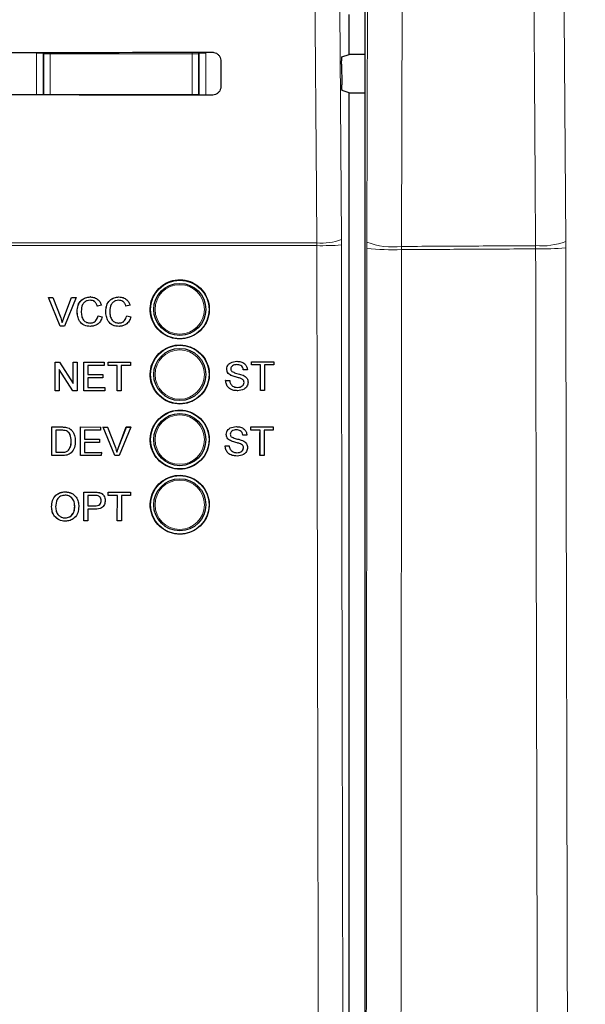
# Paper-space layout 'Blatt3' of a CAD drawing. Header units: millimetres. Extents: x 5 to 418, y 2 to 292.
# Tile 20 of 82: x 111.25 to 118.48, y 156.53 to 169.13. Entities that reach past the tile are written whole.
import ezdxf

# ---------------------------------------------------------------- set-up
doc = ezdxf.new("R2010")
doc.units = ezdxf.units.MM
doc.layers.add('SLD-0', color=7, linetype='Continuous')
doc.styles.add('SLDTEXTSTYLE1', font='TXT', dxfattribs={"width": 0.605})
doc.dimstyles.new('SLDDIMSTYLE0', dxfattribs={"dimtxt": 3.5, "dimasz": 3.302, "dimexe": 0, "dimexo": 0.0625, "dimgap": 0.875, "dimtad": 1, "dimdec": 1, "dimlfac": 6, "dimrnd": 1e-09, "dimzin": 12, "dimdsep": 46, "dimtxsty": 'SLDTEXTSTYLE1', "dimsah": 1, "dimcen": 0.09, "dimadec": 0, "dimazin": 3, "dimtfac": 1, "dimtofl": 0, "dimtmove": 0, "dimatfit": 3, "dimfxl": 1, "dimfrac": 2, "dimtolj": 1, "dimtzin": 12, "dimarcsym": 0})

# ---------------------------------------------------------------- blocks, each defined once
blk = doc.blocks.new('_D_9')
at = {"layer": 'SLD-0', "color": 7}
for p, q in [((118.036, 246.535), (136.043, 246.535)), ((135.043, 246.535), (135.043, 92.139)), ((110.009, 92.139), (136.043, 92.139))]:
    blk.add_line(p, q, dxfattribs=at)
for centre, start, end in [((132.358, 169.981), 63.4349, 116.5651), ((132.358, 168.693), 243.4349, 296.5651)]:
    blk.add_arc(centre, 6.006, start, end, dxfattribs=at)
for points in [[(135.043, 246.535), (134.535, 243.233), (135.551, 243.233)], [(135.043, 92.139), (135.551, 95.441), (134.535, 95.441)]]:
    blk.add_solid(points, dxfattribs=at)
at = {"layer": 'SLD-0', "color": 7, "insert": (130.532, 163.322), "char_height": 3.5, "attachment_point": 1, "rotation": 90, "style": 'SLDTEXTSTYLE1'}
blk.add_mtext('926,4', dxfattribs=at)

psp = doc.layouts.new('Blatt3')

# ---------------------------------------------------------------- linework, layer by layer
at = {"color": 7, "linetype": 'Continuous', "lineweight": 25}
for p, q in [((115.6625, 180.1782), (115.6625, 145.4584)), ((115.4611, 168.6875), (115.4611, 169.1991)), ((113.8182, 168.6099), (113.819, 168.2766)), ((115.369, 168.6568), (115.4611, 168.6875)), ((115.6625, 168.6875), (115.4611, 168.6875)), ((115.3648, 168.5624), (115.3666, 168.3014)), ((115.4611, 168.1991), (115.3709, 168.2291)), ((115.4611, 145.5928), (115.4611, 168.1991)), ((115.4611, 168.1991), (115.6625, 168.1991)), ((111.7632, 165.2138), (111.6155, 165.5805)), ((111.6159, 165.5805), (111.6155, 165.5805)), ((111.7636, 165.2138), (111.6159, 165.5805)), ((111.6159, 165.5805), (111.6718, 165.5805)), ((111.6718, 165.5805), (111.7715, 165.3177)), ((111.8115, 165.3177), (111.9114, 165.5805)), ((111.9673, 165.5805), (111.8196, 165.2138)), ((111.9114, 165.5805), (111.911, 165.5805)), ((111.9114, 165.5805), (111.9673, 165.5805)), ((112.1506, 165.5852), (112.1503, 165.5852)), ((112.5169, 165.5852), (112.5167, 165.5852)), ((111.8111, 165.3177), (111.8976, 165.5454)), ((112.2401, 165.4675), (112.2397, 165.4675)), ((112.2918, 165.4786), (112.2401, 165.4675)), ((112.6064, 165.4675), (112.6061, 165.4675)), ((112.6581, 165.4786), (112.6064, 165.4675)), ((111.9818, 165.3999), (111.9814, 165.3999)), ((112.2495, 165.3433), (112.2491, 165.3433)), ((112.2495, 165.3433), (112.3012, 165.3312)), ((112.3481, 165.3999), (112.3478, 165.3999)), ((112.6158, 165.3433), (112.6155, 165.3433)), ((112.6158, 165.3433), (112.6675, 165.3312)), ((111.7636, 165.2138), (111.7632, 165.2138)), ((111.8196, 165.2138), (111.7636, 165.2138)), ((112.1516, 165.2091), (112.1512, 165.2091)), ((112.5179, 165.2091), (112.5176, 165.2091)), ((111.7016, 164.7498), (111.7014, 164.7498)), ((111.7016, 164.3831), (111.7016, 164.7498)), ((111.7016, 164.7498), (111.7562, 164.7498)), ((111.7562, 164.7498), (111.9317, 164.4762)), ((111.9317, 164.7498), (111.9316, 164.7498)), ((111.9317, 164.4762), (111.9317, 164.7498)), ((111.9317, 164.7498), (111.9834, 164.7498)), ((111.9834, 164.7498), (111.9834, 164.3831)), ((112.0679, 164.7498), (112.0678, 164.7498)), ((112.0679, 164.3831), (112.0679, 164.7498)), ((112.0679, 164.7498), (112.3262, 164.7498)), ((112.3262, 164.7074), (112.1196, 164.7074)), ((112.1196, 164.7074), (112.1196, 164.5946)), ((112.3262, 164.7498), (112.3262, 164.7074)), ((112.3779, 164.7074), (112.3777, 164.7074)), ((112.3779, 164.7498), (112.3778, 164.7498)), ((112.3779, 164.7074), (112.3779, 164.7498)), ((112.3779, 164.7498), (112.6643, 164.7498)), ((112.4953, 164.7074), (112.3779, 164.7074)), ((112.4953, 164.3831), (112.4953, 164.7074)), ((112.6643, 164.7074), (112.5469, 164.7074)), ((112.5469, 164.7074), (112.5469, 164.3831)), ((112.6643, 164.7498), (112.6643, 164.7074)), ((114.0229, 164.7622), (114.0228, 164.7622)), ((114.2104, 164.7152), (114.2101, 164.7152)), ((114.2104, 164.7575), (114.2102, 164.7575)), ((114.2104, 164.7152), (114.2104, 164.7575)), ((114.2104, 164.7575), (114.4969, 164.7575)), ((114.3278, 164.7152), (114.2104, 164.7152)), ((114.3274, 164.3908), (114.3274, 164.6854)), ((114.3278, 164.3908), (114.3278, 164.7152)), ((114.4969, 164.7152), (114.3795, 164.7152)), ((114.3795, 164.7152), (114.3795, 164.3908)), ((114.4969, 164.7575), (114.4969, 164.7152)), ((111.9288, 164.3831), (111.7533, 164.6567)), ((111.7533, 164.6567), (111.7533, 164.3831)), ((112.1196, 164.5946), (112.3121, 164.5946)), ((112.3121, 164.5523), (112.1196, 164.5523)), ((112.1196, 164.5523), (112.1196, 164.4254)), ((112.3121, 164.5946), (112.3121, 164.5523)), ((113.8957, 164.6618), (113.8955, 164.6618)), ((113.9498, 164.5825), (113.9495, 164.5825)), ((114.107, 164.654), (114.1068, 164.654)), ((114.1587, 164.654), (114.107, 164.654)), ((112.1196, 164.4254), (112.3356, 164.4254)), ((112.3356, 164.4254), (112.3356, 164.3831)), ((113.8816, 164.5177), (113.8812, 164.5177)), ((113.8816, 164.5177), (113.9333, 164.5177)), ((114.0774, 164.5419), (114.077, 164.5419)), ((114.1164, 164.4924), (114.1161, 164.4924)), ((111.7009, 164.3831), (111.7009, 164.3836)), ((111.7016, 164.3831), (111.7009, 164.3831)), ((111.7533, 164.3831), (111.7016, 164.3831)), ((111.9288, 164.3831), (111.9281, 164.3831)), ((111.9834, 164.3831), (111.9288, 164.3831)), ((112.0679, 164.3831), (112.0673, 164.3831)), ((112.3356, 164.3831), (112.0679, 164.3831)), ((112.4953, 164.3831), (112.4947, 164.3831)), ((112.5469, 164.3831), (112.4953, 164.3831)), ((114.035, 164.3861), (114.0347, 164.3861)), ((114.3278, 164.3908), (114.3274, 164.3908)), ((114.3795, 164.3908), (114.3278, 164.3908)), ((111.657, 163.5554), (111.6576, 163.9218)), ((111.6576, 163.9218), (111.6571, 163.9223)), ((111.6576, 163.9218), (111.7829, 163.9218)), ((111.8476, 163.9165), (111.8471, 163.917)), ((112.0234, 163.5553), (112.024, 163.9217)), ((112.024, 163.9217), (112.0235, 163.9222)), ((112.024, 163.9217), (112.2824, 163.9216)), ((112.2824, 163.9216), (112.2818, 163.9222)), ((112.2824, 163.9216), (112.2823, 163.8794)), ((112.3156, 163.9216), (112.315, 163.9222)), ((112.4628, 163.5551), (112.3156, 163.9216)), ((112.3156, 163.9216), (112.3716, 163.9216)), ((112.3716, 163.9216), (112.371, 163.9222)), ((112.3716, 163.9216), (112.4709, 163.6589)), ((112.5103, 163.6595), (112.6106, 163.9221)), ((112.5109, 163.6589), (112.6112, 163.9215)), ((112.6672, 163.9215), (112.5188, 163.5551)), ((112.6112, 163.9215), (112.6106, 163.9221)), ((112.6106, 163.9221), (112.6666, 163.9221)), ((112.6112, 163.9215), (112.6672, 163.9215)), ((112.6672, 163.9215), (112.6666, 163.9221)), ((114.0159, 163.9266), (114.0158, 163.9266)), ((114.2034, 163.9219), (114.2032, 163.9219)), ((114.2034, 163.8796), (114.2034, 163.9219)), ((114.2034, 163.9219), (114.4899, 163.9219)), ((114.4899, 163.9219), (114.4899, 163.8796)), ((111.7092, 163.8795), (111.7087, 163.5976)), ((111.7835, 163.8795), (111.7092, 163.8795)), ((111.9008, 163.8903), (111.9003, 163.8908)), ((111.9077, 163.884), (111.9072, 163.8846)), ((112.0756, 163.8794), (112.0754, 163.7667)), ((112.2823, 163.8794), (112.0756, 163.8794)), ((113.8887, 163.8262), (113.8886, 163.8262)), ((114.1001, 163.8185), (114.0998, 163.8185)), ((114.1518, 163.8185), (114.1001, 163.8185)), ((114.2034, 163.8796), (114.2032, 163.8796)), ((114.3208, 163.8796), (114.2034, 163.8796)), ((114.3205, 163.5553), (114.3205, 163.8504)), ((114.3208, 163.5553), (114.3208, 163.8796)), ((114.4899, 163.8796), (114.3725, 163.8796)), ((114.3725, 163.8796), (114.3725, 163.5553)), ((111.9063, 163.7413), (111.9058, 163.7418)), ((112.0754, 163.7244), (112.0752, 163.5975)), ((112.0754, 163.7667), (112.268, 163.7666)), ((112.268, 163.7243), (112.0754, 163.7244)), ((112.268, 163.7666), (112.2675, 163.7671)), ((112.268, 163.7666), (112.268, 163.7243)), ((113.8746, 163.6822), (113.8743, 163.6822)), ((113.8746, 163.6822), (113.9263, 163.6822)), ((113.9428, 163.747), (113.9425, 163.747)), ((114.0704, 163.7064), (114.0701, 163.7064)), ((111.657, 163.5554), (111.6565, 163.5558)), ((111.7882, 163.5553), (111.657, 163.5554)), ((111.7087, 163.5976), (111.7843, 163.5976)), ((111.8709, 163.6235), (111.8704, 163.624)), ((112.0234, 163.5553), (112.0229, 163.5557)), ((112.2912, 163.5552), (112.0234, 163.5553)), ((112.0752, 163.5975), (112.2913, 163.5975)), ((112.2913, 163.5975), (112.2907, 163.598)), ((112.2913, 163.5975), (112.2912, 163.5552)), ((112.4628, 163.5551), (112.4622, 163.5557)), ((112.5188, 163.5551), (112.4628, 163.5551)), ((112.5109, 163.6589), (112.5103, 163.6595)), ((114.0281, 163.5506), (114.0278, 163.5506)), ((114.1095, 163.6568), (114.1091, 163.6568)), ((114.3208, 163.5553), (114.3205, 163.5553)), ((114.3725, 163.5553), (114.3208, 163.5553)), ((111.8297, 163.0916), (111.829, 163.0923)), ((112.068, 162.914), (112.0683, 163.0876)), ((112.069, 163.0869), (112.0683, 163.0876)), ((112.0683, 163.0876), (112.2029, 163.0876)), ((112.0684, 162.7205), (112.069, 163.0869)), ((112.069, 163.0869), (112.2036, 163.0869)), ((112.1206, 163.0446), (112.1204, 162.9131)), ((112.2081, 163.0446), (112.1206, 163.0446)), ((112.2579, 163.0835), (112.2572, 163.0841)), ((112.3091, 163.0607), (112.3083, 163.0615)), ((112.3782, 163.0511), (112.3783, 163.0876)), ((112.3789, 163.0446), (112.3782, 163.0453)), ((112.379, 163.0869), (112.3783, 163.0876)), ((112.3783, 163.0876), (112.6647, 163.0876)), ((112.3789, 163.0446), (112.379, 163.0869)), ((112.4963, 163.0446), (112.3789, 163.0446)), ((112.379, 163.0869), (112.6655, 163.0869)), ((112.4958, 162.7205), (112.4963, 163.0446)), ((112.548, 163.0446), (112.5474, 162.7205)), ((112.6654, 163.0446), (112.548, 163.0446)), ((112.6655, 163.0869), (112.6647, 163.0876)), ((112.6655, 163.0869), (112.6654, 163.0446)), ((112.1204, 162.9131), (112.2087, 162.9131)), ((112.2896, 162.9801), (112.2889, 162.9808)), ((111.6554, 162.8989), (111.6547, 162.8995)), ((111.9513, 162.9035), (111.9506, 162.9041)), ((112.1203, 162.8708), (112.1201, 162.7205)), ((112.2101, 162.8708), (112.1203, 162.8708)), ((111.8287, 162.7581), (111.828, 162.7587)), ((112.0684, 162.7205), (112.0677, 162.7211)), ((112.1201, 162.7205), (112.0684, 162.7205)), ((112.4958, 162.7205), (112.4951, 162.7211)), ((112.5474, 162.7205), (112.4958, 162.7205))]:
    psp.add_line(p, q, dxfattribs=at)
at = {"color": 7, "linetype": 'Continuous', "lineweight": 18}
for p, q in [((115.6877, 166.2863), (115.7146, 178.0754)), ((116.1582, 178.0214), (116.1312, 166.2323)), ((111.4625, 168.1702), (111.4625, 168.7056)), ((111.4625, 168.7056), (111.5458, 168.7056)), ((111.5546, 168.6968), (111.5458, 168.7056)), ((111.5458, 168.7056), (111.5458, 168.1702)), ((111.6379, 168.7152), (111.6379, 168.6968)), ((113.4509, 168.7165), (113.4509, 168.6968)), ((113.543, 168.7056), (113.5342, 168.6968)), ((113.543, 168.1687), (113.543, 168.7056)), ((113.6263, 168.7056), (113.543, 168.7056)), ((113.6263, 168.7056), (113.6263, 168.1686)), ((111.5546, 168.175), (111.5546, 168.6968)), ((111.5546, 168.6968), (111.6379, 168.6968)), ((111.6379, 168.6968), (111.6379, 168.175)), ((113.4509, 168.6968), (111.6379, 168.6968)), ((113.4509, 168.175), (113.4509, 168.6968)), ((113.4509, 168.6968), (113.5342, 168.6968)), ((113.5342, 168.6968), (113.5342, 168.175)), ((111.5545, 168.1702), (111.5546, 168.175)), ((111.5546, 168.175), (111.6379, 168.175)), ((111.555, 168.1702), (111.5546, 168.175)), ((111.6379, 168.175), (113.4509, 168.175)), ((111.6379, 168.175), (111.6379, 168.1701)), ((113.4509, 168.175), (113.4509, 168.1688)), ((113.4509, 168.175), (113.5342, 168.175)), ((113.5342, 168.175), (113.5336, 168.1687)), ((113.5342, 168.175), (113.5343, 168.1687)), ((115.3612, 166.2514), (115.3609, 166.3216)), ((115.0477, 166.2423), (110.9873, 166.2423)), ((110.9894, 166.2774), (115.0472, 166.2774)), ((115.0472, 166.2774), (115.0477, 166.2423)), ((115.6877, 166.2863), (115.6876, 166.2049)), ((116.1311, 166.1916), (116.1312, 166.2323)), ((117.8459, 166.2013), (117.8456, 166.242)), ((118.2304, 166.296), (118.2307, 166.2146)), ((111.8115, 165.3177), (111.8111, 165.3177)), ((111.7829, 163.9218), (111.7824, 163.9223)), ((111.7843, 163.5976), (111.7838, 163.5981)), ((112.2036, 163.0869), (112.2029, 163.0876)), ((112.2087, 162.9131), (112.208, 162.9137))]:
    psp.add_line(p, q, dxfattribs=at)
at = {"color": 7, "linetype": 'Continuous', "lineweight": 18, "flags": 128}
for points in [[(115.0472, 166.2774), (115.0425, 166.9381), (115.0238, 169.5809), (114.9638, 178.0713)], [(115.2778, 178.1155), (115.3193, 172.2165), (115.3609, 166.3216)], [(117.8456, 166.242), (117.8399, 167.0682), (117.817, 170.373), (117.7942, 173.6778), (117.7641, 178.0288)], [(118.1492, 178.0827), (118.1698, 175.0847), (118.1905, 172.0867), (118.2304, 166.296)], [(111.5546, 168.6968), (111.5562, 168.7131), (111.5566, 168.7151)], [(113.5318, 168.7166), (113.5326, 168.7131), (113.5342, 168.6968)]]:
    psp.add_lwpolyline(points, dxfattribs=at)
at = {"color": 7, "linetype": 'Continuous', "lineweight": 25}
for centre, radius in [((113.2944, 165.4266), 0.375), ((113.2944, 165.4266), 0.3333), ((113.2944, 164.5933), 0.375), ((113.2944, 164.5933), 0.3333), ((113.2944, 163.7599), 0.375), ((113.2944, 163.7599), 0.3333), ((113.2944, 162.9266), 0.375), ((113.2944, 162.9266), 0.3333)]:
    psp.add_circle(centre, radius, dxfattribs=at)
at = {"color": 7, "linetype": 'Continuous', "lineweight": 18}
for centre in [(113.2944, 165.4266), (113.2944, 164.5933), (113.2944, 163.7599), (113.2944, 162.9266)]:
    psp.add_circle(centre, 0.3158, dxfattribs=at)
for centre, radius, start, end in [((115.1103, 166.9649), 0.6903, 264.75697, 291.28619), ((115.1124, 169.4127), 3.171, 268.83046, 274.50021), ((116.0199, 169.8769), 3.6869, 264.82915, 271.72905), ((116.0214, 167.1788), 0.9529, 249.49854, 276.61784), ((117.9216, 167.0989), 0.8602, 264.92833, 291.03611), ((117.924, 169.5177), 3.3173, 268.65058, 275.30507)]:
    psp.add_arc(centre, radius, start, end, dxfattribs=at)
at = {"color": 7, "linetype": 'Continuous', "lineweight": 25}
for centre, major_axis, start_param, end_param in [((105.4611, 171.6072), (165.7984, 0), 4.7457074, 4.7621688), ((105.4611, 165.2929), (164.9535, 0), 1.5207614, 1.5372995)]:
    psp.add_ellipse(centre, major_axis=major_axis, ratio=0.0174551, start_param=start_param, end_param=end_param, dxfattribs=at)
for points, knots in [([(113.7111, 168.7167), (113.7169, 168.7164), (113.7347, 168.7156), (113.7634, 168.7054), (113.792, 168.6829), (113.8117, 168.652), (113.8179, 168.6261), (113.8181, 168.612), (113.8182, 168.6099)], [0, 0, 0, 0, 0.1046692, 0.317023, 0.5307428, 0.746575, 0.9639054, 1, 1, 1, 1]), ([(115.3648, 168.5624), (115.3647, 168.5718), (115.3647, 168.5905), (115.3653, 168.617), (115.3662, 168.6385), (115.3675, 168.6535), (115.3685, 168.6557), (115.369, 168.6568)], [0, 0, 0, 0, 0.1983621, 0.396713, 0.5954388, 0.7952465, 1, 1, 1, 1]), ([(113.819, 168.2766), (113.8187, 168.2705), (113.8178, 168.2523), (113.8072, 168.223), (113.7841, 168.1941), (113.7527, 168.1747), (113.7269, 168.1688), (113.713, 168.1686), (113.7111, 168.1685)], [0, 0, 0, 0, 0.1086494, 0.3253892, 0.5407101, 0.7539172, 0.9656881, 1, 1, 1, 1]), ([(115.3709, 168.2291), (115.3704, 168.2302), (115.3694, 168.2324), (115.3681, 168.2474), (115.3671, 168.269), (115.3667, 168.2886), (115.3666, 168.2996), (115.3666, 168.3014)], [0, 0, 0, 0, 0.2392868, 0.4785981, 0.7171951, 0.9543381, 1, 1, 1, 1]), ([(113.027, 165.6948), (112.9999, 165.6618), (112.9456, 165.5959), (112.9114, 165.47), (112.918, 165.3414), (112.9676, 165.2217), (113.0538, 165.1252), (113.1673, 165.0627), (113.2951, 165.0412), (113.4228, 165.0634), (113.536, 165.1265), (113.6217, 165.2235), (113.6705, 165.3433), (113.6769, 165.4724), (113.6403, 165.5964), (113.5647, 165.7014), (113.4585, 165.7756), (113.3335, 165.8104), (113.2046, 165.8015), (113.0989, 165.758), (113.047, 165.7123), (113.027, 165.6948)], [0, 0, 0, 0, 0.0535723, 0.1071443, 0.1607313, 0.2143785, 0.2681024, 0.321888, 0.375695, 0.4294732, 0.4831833, 0.5368141, 0.5903891, 0.6439578, 0.6975746, 0.7512731, 0.8050495, 0.8588638, 0.9126587, 0.9663868, 1, 1, 1, 1]), ([(111.9814, 165.3999), (111.9834, 165.4263), (111.9874, 165.4791), (112.0282, 165.5439), (112.0881, 165.5794), (112.1295, 165.5833), (112.1502, 165.5852)], [0, 0, 0, 0, 0.28049248, 0.55956971, 0.77961533, 1, 1, 1, 1]), ([(111.9818, 165.3999), (111.9838, 165.4263), (111.9877, 165.4791), (112.0285, 165.5439), (112.0885, 165.5794), (112.1299, 165.5833), (112.1506, 165.5852)], [0, 0, 0, 0, 0.28049248, 0.55956971, 0.77961533, 1, 1, 1, 1]), ([(112.1506, 165.5852), (112.1685, 165.5839), (112.2044, 165.5812), (112.2484, 165.5547), (112.2778, 165.5186), (112.2871, 165.4919), (112.2918, 165.4786)], [0, 0, 0, 0, 0.2800806, 0.5594487, 0.7795488, 1, 1, 1, 1]), ([(112.3478, 165.3999), (112.3497, 165.4263), (112.3537, 165.4791), (112.3945, 165.5439), (112.4544, 165.5794), (112.4958, 165.5833), (112.5165, 165.5852)], [0, 0, 0, 0, 0.2804925, 0.5595697, 0.7796153, 1, 1, 1, 1]), ([(112.3481, 165.3999), (112.3501, 165.4263), (112.354, 165.4791), (112.3949, 165.5439), (112.4548, 165.5794), (112.4962, 165.5833), (112.5169, 165.5852)], [0, 0, 0, 0, 0.28049248, 0.55956971, 0.77961533, 1, 1, 1, 1]), ([(112.5169, 165.5852), (112.5349, 165.5839), (112.5707, 165.5812), (112.6147, 165.5547), (112.6441, 165.5186), (112.6534, 165.4919), (112.6581, 165.4786)], [0, 0, 0, 0, 0.2800806, 0.5594487, 0.7795488, 1, 1, 1, 1]), ([(112.1481, 165.5429), (112.1351, 165.542), (112.1093, 165.5402), (112.0747, 165.5205), (112.0392, 165.4755), (112.0358, 165.4312), (112.0335, 165.4001)], [0, 0, 0, 0, 0.1872234, 0.3739058, 0.5607363, 1, 1, 1, 1]), ([(112.2397, 165.4675), (112.2357, 165.4789), (112.2276, 165.5017), (112.2049, 165.5278), (112.1762, 165.5412), (112.1572, 165.5423), (112.1477, 165.5429)], [0, 0, 0, 0, 0.2805533, 0.5597389, 0.7796538, 1, 1, 1, 1]), ([(112.2401, 165.4675), (112.2361, 165.4789), (112.228, 165.5017), (112.2053, 165.5278), (112.1766, 165.5412), (112.1576, 165.5423), (112.1481, 165.5429)], [0, 0, 0, 0, 0.2805533, 0.5597389, 0.7796538, 1, 1, 1, 1]), ([(112.5144, 165.5429), (112.5015, 165.542), (112.4756, 165.5402), (112.441, 165.5205), (112.4055, 165.4755), (112.4021, 165.4312), (112.3998, 165.4001)], [0, 0, 0, 0, 0.1872234, 0.3739058, 0.5607363, 1, 1, 1, 1]), ([(112.6061, 165.4675), (112.602, 165.4789), (112.594, 165.5017), (112.5712, 165.5278), (112.5425, 165.5412), (112.5235, 165.5423), (112.514, 165.5429)], [0, 0, 0, 0, 0.2805533, 0.5597389, 0.7796538, 1, 1, 1, 1]), ([(112.6064, 165.4675), (112.6024, 165.4789), (112.5943, 165.5017), (112.5716, 165.5278), (112.5429, 165.5412), (112.5239, 165.5423), (112.5144, 165.5429)], [0, 0, 0, 0, 0.2805533, 0.5597389, 0.7796538, 1, 1, 1, 1]), ([(111.7715, 165.3177), (111.7756, 165.3068), (111.7829, 165.2872), (111.7889, 165.2673), (111.7916, 165.2585)], [0, 0, 0, 0, 0.55999824, 1, 1, 1, 1]), ([(111.7912, 165.2585), (111.7946, 165.2697), (111.8006, 165.2896), (111.8079, 165.3091), (111.8111, 165.3177)], [0, 0, 0, 0, 0.5599723, 1, 1, 1, 1]), ([(111.7916, 165.2585), (111.795, 165.2697), (111.801, 165.2896), (111.8083, 165.3091), (111.8115, 165.3177)], [0, 0, 0, 0, 0.5599723, 1, 1, 1, 1]), ([(112.1512, 165.2091), (112.1238, 165.2112), (112.0691, 165.2152), (112.0112, 165.2709), (111.986, 165.3362), (111.9829, 165.3786), (111.9814, 165.3999)], [0, 0, 0, 0, 0.2799551, 0.5580876, 0.7789116, 1, 1, 1, 1]), ([(112.1516, 165.2091), (112.1242, 165.2112), (112.0694, 165.2152), (112.0116, 165.2709), (111.9863, 165.3362), (111.9833, 165.3786), (111.9818, 165.3999)], [0, 0, 0, 0, 0.2799551, 0.5580876, 0.7789116, 1, 1, 1, 1]), ([(112.0335, 165.4001), (112.0345, 165.3804), (112.0365, 165.3412), (112.0579, 165.2885), (112.1004, 165.2568), (112.1313, 165.2532), (112.1468, 165.2514)], [0, 0, 0, 0, 0.281245, 0.5607156, 0.780138, 1, 1, 1, 1]), ([(112.1464, 165.2514), (112.1605, 165.2528), (112.1886, 165.2555), (112.2315, 165.2866), (112.2424, 165.3218), (112.2491, 165.3433)], [0, 0, 0, 0, 0.28071123, 0.56090458, 1, 1, 1, 1]), ([(112.1468, 165.2514), (112.1608, 165.2528), (112.189, 165.2555), (112.2318, 165.2866), (112.2428, 165.3218), (112.2495, 165.3433)], [0, 0, 0, 0, 0.2807112, 0.5609046, 1, 1, 1, 1]), ([(112.3012, 165.3312), (112.2951, 165.3124), (112.283, 165.275), (112.2443, 165.234), (112.1979, 165.2122), (112.167, 165.2101), (112.1516, 165.2091)], [0, 0, 0, 0, 0.2802563, 0.5595462, 0.7795894, 1, 1, 1, 1]), ([(112.5176, 165.2091), (112.4901, 165.2112), (112.4354, 165.2152), (112.3775, 165.2709), (112.3523, 165.3362), (112.3493, 165.3786), (112.3478, 165.3999)], [0, 0, 0, 0, 0.2799551, 0.5580876, 0.7789116, 1, 1, 1, 1]), ([(112.5179, 165.2091), (112.4905, 165.2112), (112.4358, 165.2152), (112.3779, 165.2709), (112.3526, 165.3362), (112.3496, 165.3786), (112.3481, 165.3999)], [0, 0, 0, 0, 0.2799551, 0.5580876, 0.7789116, 1, 1, 1, 1]), ([(112.3998, 165.4001), (112.4008, 165.3804), (112.4029, 165.3412), (112.4242, 165.2885), (112.4667, 165.2568), (112.4976, 165.2532), (112.5131, 165.2514)], [0, 0, 0, 0, 0.281245, 0.5607156, 0.780138, 1, 1, 1, 1]), ([(112.5127, 165.2514), (112.5268, 165.2528), (112.5549, 165.2555), (112.5978, 165.2866), (112.6088, 165.3218), (112.6155, 165.3433)], [0, 0, 0, 0, 0.2807112, 0.5609046, 1, 1, 1, 1]), ([(112.5131, 165.2514), (112.5272, 165.2528), (112.5553, 165.2555), (112.5981, 165.2866), (112.6091, 165.3218), (112.6158, 165.3433)], [0, 0, 0, 0, 0.2807112, 0.5609046, 1, 1, 1, 1]), ([(112.6675, 165.3312), (112.6614, 165.3124), (112.6493, 165.275), (112.6106, 165.234), (112.5642, 165.2122), (112.5334, 165.2101), (112.5179, 165.2091)], [0, 0, 0, 0, 0.2802563, 0.5595462, 0.7795894, 1, 1, 1, 1]), ([(113.0271, 164.8609), (113, 164.828), (112.9458, 164.7621), (112.9118, 164.6363), (112.9185, 164.5078), (112.9681, 164.3884), (113.0543, 164.2921), (113.1677, 164.2296), (113.2955, 164.2083), (113.423, 164.2306), (113.536, 164.2938), (113.6215, 164.3907), (113.6701, 164.5104), (113.6764, 164.6394), (113.6398, 164.7632), (113.5642, 164.868), (113.458, 164.942), (113.3331, 164.9767), (113.2043, 164.9677), (113.0989, 164.9241), (113.047, 164.8785), (113.0271, 164.8609)], [0, 0, 0, 0, 0.0535691, 0.1071378, 0.1607248, 0.2143765, 0.2681074, 0.3218995, 0.3757097, 0.4294864, 0.4831909, 0.5368144, 0.5903835, 0.6439506, 0.6975706, 0.7512757, 0.8050594, 0.8588783, 0.912673, 0.9663964, 1, 1, 1, 1]), ([(113.8953, 164.6618), (113.8966, 164.6731), (113.899, 164.6956), (113.9173, 164.7253), (113.957, 164.7559), (113.9955, 164.7596), (114.0225, 164.7622)], [0, 0, 0, 0, 0.1870287, 0.3741238, 0.5611402, 1, 1, 1, 1]), ([(113.8957, 164.6618), (113.8969, 164.6731), (113.8994, 164.6956), (113.9176, 164.7253), (113.9573, 164.7559), (113.9958, 164.7596), (114.0229, 164.7622)], [0, 0, 0, 0, 0.1870287, 0.3741238, 0.5611402, 1, 1, 1, 1]), ([(114.0249, 164.7199), (114.0149, 164.7195), (113.9951, 164.7188), (113.9686, 164.7085), (113.9506, 164.6887), (113.9484, 164.673), (113.9473, 164.6651)], [0, 0, 0, 0, 0.28129027, 0.56082021, 0.78068028, 1, 1, 1, 1]), ([(114.0229, 164.7622), (114.041, 164.761), (114.0772, 164.7587), (114.1241, 164.7357), (114.1528, 164.6967), (114.1567, 164.6683), (114.1587, 164.654)], [0, 0, 0, 0, 0.2807972, 0.5601508, 0.7798767, 1, 1, 1, 1]), ([(114.1067, 164.654), (114.1047, 164.665), (114.1008, 164.6868), (114.0713, 164.7168), (114.0423, 164.7187), (114.0246, 164.7199)], [0, 0, 0, 0, 0.2810967, 0.5602874, 1, 1, 1, 1]), ([(114.107, 164.654), (114.1051, 164.665), (114.1011, 164.6868), (114.0716, 164.7168), (114.0426, 164.7187), (114.0249, 164.7199)], [0, 0, 0, 0, 0.2810967, 0.5602874, 1, 1, 1, 1]), ([(113.9494, 164.5825), (113.9412, 164.5872), (113.9248, 164.5965), (113.9012, 164.6223), (113.8975, 164.6468), (113.8953, 164.6618)], [0, 0, 0, 0, 0.2814452, 0.5622732, 1, 1, 1, 1]), ([(113.9498, 164.5825), (113.9415, 164.5872), (113.9251, 164.5965), (113.9015, 164.6223), (113.8979, 164.6468), (113.8957, 164.6618)], [0, 0, 0, 0, 0.2814452, 0.5622732, 1, 1, 1, 1]), ([(113.9473, 164.6651), (113.948, 164.6583), (113.9491, 164.6461), (113.957, 164.6368), (113.9605, 164.6327)], [0, 0, 0, 0, 0.5596169, 1, 1, 1, 1]), ([(114.077, 164.5419), (114.0626, 164.5465), (114.0387, 164.5542), (114.0049, 164.5627), (113.9766, 164.5709), (113.9585, 164.5786), (113.9494, 164.5825)], [0, 0, 0, 0, 0.3399393, 0.5600249, 0.7800825, 1, 1, 1, 1]), ([(114.0774, 164.5419), (114.0629, 164.5465), (114.0391, 164.5542), (114.0053, 164.5627), (113.9769, 164.5709), (113.9588, 164.5786), (113.9498, 164.5825)], [0, 0, 0, 0, 0.3399393, 0.5600249, 0.7800825, 1, 1, 1, 1]), ([(113.9605, 164.6327), (113.976, 164.625), (114.0015, 164.6122), (114.0404, 164.6038), (114.073, 164.5953), (114.094, 164.5874), (114.1045, 164.5835)], [0, 0, 0, 0, 0.3384083, 0.5589741, 0.7795351, 1, 1, 1, 1]), ([(114.1045, 164.5835), (114.1142, 164.5786), (114.1336, 164.5688), (114.1546, 164.5463), (114.1664, 164.5205), (114.1675, 164.5034), (114.1681, 164.4949)], [0, 0, 0, 0, 0.2803713, 0.5599089, 0.7798589, 1, 1, 1, 1]), ([(114.0347, 164.3861), (114.0133, 164.3872), (113.9708, 164.3894), (113.9172, 164.42), (113.887, 164.4676), (113.8832, 164.501), (113.8812, 164.5177)], [0, 0, 0, 0, 0.2808135, 0.5595629, 0.7796198, 1, 1, 1, 1]), ([(114.035, 164.3861), (114.0137, 164.3872), (113.9711, 164.3894), (113.9175, 164.42), (113.8873, 164.4676), (113.8835, 164.501), (113.8816, 164.5177)], [0, 0, 0, 0, 0.2808135, 0.5595629, 0.7796198, 1, 1, 1, 1]), ([(113.9333, 164.5177), (113.9353, 164.5037), (113.9395, 164.4759), (113.9666, 164.4454), (113.9999, 164.4307), (114.0218, 164.4292), (114.0328, 164.4284)], [0, 0, 0, 0, 0.280632, 0.5586744, 0.7791973, 1, 1, 1, 1]), ([(114.0324, 164.4284), (114.0434, 164.4291), (114.0653, 164.4305), (114.0937, 164.444), (114.1124, 164.4665), (114.1148, 164.4838), (114.1161, 164.4924)], [0, 0, 0, 0, 0.2809172, 0.5608127, 0.7805018, 1, 1, 1, 1]), ([(114.0328, 164.4284), (114.0438, 164.4291), (114.0657, 164.4305), (114.094, 164.444), (114.1127, 164.4665), (114.1152, 164.4838), (114.1164, 164.4924)], [0, 0, 0, 0, 0.2809172, 0.5608127, 0.7805018, 1, 1, 1, 1]), ([(114.1681, 164.4949), (114.1652, 164.477), (114.1593, 164.4413), (114.1096, 164.3947), (114.0633, 164.3893), (114.035, 164.3861)], [0, 0, 0, 0, 0.2799417, 0.5600797, 1, 1, 1, 1]), ([(114.1161, 164.4924), (114.1155, 164.4987), (114.1143, 164.5113), (114.1009, 164.5306), (114.0861, 164.5376), (114.077, 164.5419)], [0, 0, 0, 0, 0.2800885, 0.5599705, 1, 1, 1, 1]), ([(114.1164, 164.4924), (114.1158, 164.4987), (114.1147, 164.5113), (114.1012, 164.5306), (114.0864, 164.5376), (114.0774, 164.5419)], [0, 0, 0, 0, 0.2800885, 0.5599705, 1, 1, 1, 1]), ([(113.0272, 164.0271), (113.0002, 163.9941), (112.9461, 163.9283), (112.9122, 163.8027), (112.919, 163.6744), (112.9687, 163.5551), (113.0549, 163.4589), (113.1682, 163.3967), (113.2958, 163.3755), (113.4232, 163.3978), (113.5359, 163.461), (113.6212, 163.5579), (113.6697, 163.6775), (113.6759, 163.8063), (113.6392, 163.9299), (113.5636, 164.0346), (113.4575, 164.1084), (113.3328, 164.143), (113.2041, 164.1338), (113.0988, 164.0902), (113.0471, 164.0446), (113.0272, 164.0271)], [0, 0, 0, 0, 0.05356601, 0.10713144, 0.16071865, 0.21437501, 0.26811307, 0.32191177, 0.37572507, 0.4295001, 0.4831988, 0.53681484, 0.59037818, 0.64394365, 0.69756704, 0.75127913, 0.80507014, 0.85889352, 0.91268789, 0.96640628, 1, 1, 1, 1]), ([(111.7823, 163.9224), (111.7944, 163.9223), (111.8162, 163.9222), (111.8376, 163.9186), (111.847, 163.9171)], [0, 0, 0, 0, 0.560174, 1, 1, 1, 1]), ([(111.7829, 163.9218), (111.795, 163.9217), (111.8168, 163.9216), (111.8382, 163.9181), (111.8476, 163.9165)], [0, 0, 0, 0, 0.560174, 1, 1, 1, 1]), ([(111.847, 163.9171), (111.8578, 163.9139), (111.8772, 163.9084), (111.8932, 163.8962), (111.9002, 163.8908)], [0, 0, 0, 0, 0.5598465, 1, 1, 1, 1]), ([(111.8476, 163.9165), (111.8584, 163.9134), (111.8778, 163.9078), (111.8938, 163.8956), (111.9008, 163.8903)], [0, 0, 0, 0, 0.5598465, 1, 1, 1, 1]), ([(113.8884, 163.8262), (113.8896, 163.8375), (113.8921, 163.8601), (113.9103, 163.8898), (113.95, 163.9203), (113.9885, 163.924), (114.0156, 163.9266)], [0, 0, 0, 0, 0.1870287, 0.3741238, 0.5611402, 1, 1, 1, 1]), ([(113.8887, 163.8262), (113.8899, 163.8375), (113.8924, 163.8601), (113.9107, 163.8898), (113.9503, 163.9203), (113.9889, 163.924), (114.0159, 163.9266)], [0, 0, 0, 0, 0.1870287, 0.3741238, 0.5611402, 1, 1, 1, 1]), ([(114.0159, 163.9266), (114.0341, 163.9255), (114.0703, 163.9232), (114.1172, 163.9002), (114.1459, 163.8612), (114.1498, 163.8328), (114.1518, 163.8185)], [0, 0, 0, 0, 0.2807972, 0.5601508, 0.7798767, 1, 1, 1, 1]), ([(111.844, 163.8719), (111.8329, 163.8746), (111.813, 163.8795), (111.7925, 163.8795), (111.7835, 163.8795)], [0, 0, 0, 0, 0.5592546, 1, 1, 1, 1]), ([(111.9063, 163.7413), (111.9047, 163.7704), (111.9024, 163.8109), (111.8732, 163.8547), (111.8537, 163.8662), (111.844, 163.8719)], [0, 0, 0, 0, 0.5591497, 0.7800403, 1, 1, 1, 1]), ([(111.9057, 163.7419), (111.9036, 163.7705), (111.9008, 163.8103), (111.8793, 163.8478), (111.8689, 163.8548), (111.8679, 163.8555)], [0, 0, 0, 0, 0.69498585, 0.96953823, 1, 1, 1, 1]), ([(111.9008, 163.8903), (111.9116, 163.8791), (111.9331, 163.8568), (111.9539, 163.8045), (111.9564, 163.7647), (111.9579, 163.7405)], [0, 0, 0, 0, 0.279769, 0.5599289, 1, 1, 1, 1]), ([(113.9425, 163.747), (113.9342, 163.7516), (113.9178, 163.761), (113.8942, 163.7867), (113.8906, 163.8113), (113.8884, 163.8262)], [0, 0, 0, 0, 0.2814452, 0.5622732, 1, 1, 1, 1]), ([(113.9428, 163.747), (113.9346, 163.7516), (113.9181, 163.761), (113.8946, 163.7867), (113.8909, 163.8113), (113.8887, 163.8262)], [0, 0, 0, 0, 0.28144516, 0.56227323, 1, 1, 1, 1]), ([(114.018, 163.8843), (114.008, 163.884), (113.9881, 163.8833), (113.9616, 163.873), (113.9436, 163.8531), (113.9415, 163.8374), (113.9404, 163.8296)], [0, 0, 0, 0, 0.2812903, 0.5608202, 0.7806803, 1, 1, 1, 1]), ([(113.9404, 163.8296), (113.941, 163.8228), (113.9421, 163.8106), (113.95, 163.8013), (113.9535, 163.7972)], [0, 0, 0, 0, 0.5596169, 1, 1, 1, 1]), ([(113.9535, 163.7972), (113.969, 163.7895), (113.9946, 163.7767), (114.0335, 163.7683), (114.066, 163.7597), (114.0871, 163.7519), (114.0976, 163.748)], [0, 0, 0, 0, 0.33840831, 0.55897415, 0.77953514, 1, 1, 1, 1]), ([(114.0997, 163.8185), (114.0978, 163.8295), (114.0939, 163.8513), (114.0643, 163.8813), (114.0353, 163.8832), (114.0176, 163.8843)], [0, 0, 0, 0, 0.2810967, 0.5602874, 1, 1, 1, 1]), ([(114.1001, 163.8185), (114.0981, 163.8295), (114.0942, 163.8513), (114.0646, 163.8813), (114.0357, 163.8832), (114.018, 163.8843)], [0, 0, 0, 0, 0.2810967, 0.5602874, 1, 1, 1, 1]), ([(111.9579, 163.7405), (111.9561, 163.7137), (111.9523, 163.6604), (111.9149, 163.5914), (111.8515, 163.5579), (111.8094, 163.5562), (111.7882, 163.5553)], [0, 0, 0, 0, 0.28084, 0.5599517, 0.7790685, 1, 1, 1, 1]), ([(111.8703, 163.6241), (111.8825, 163.6444), (111.9046, 163.6808), (111.9053, 163.7232), (111.9057, 163.7419)], [0, 0, 0, 0, 0.55745225, 1, 1, 1, 1]), ([(111.8709, 163.6235), (111.8831, 163.6438), (111.9052, 163.6802), (111.9059, 163.7226), (111.9063, 163.7413)], [0, 0, 0, 0, 0.5574522, 1, 1, 1, 1]), ([(114.0278, 163.5506), (114.0064, 163.5517), (113.9638, 163.5538), (113.9102, 163.5845), (113.88, 163.6321), (113.8762, 163.6655), (113.8743, 163.6822)], [0, 0, 0, 0, 0.2808135, 0.5595629, 0.7796198, 1, 1, 1, 1]), ([(114.0281, 163.5506), (114.0067, 163.5517), (113.9642, 163.5538), (113.9106, 163.5845), (113.8804, 163.6321), (113.8765, 163.6655), (113.8746, 163.6822)], [0, 0, 0, 0, 0.2808135, 0.5595629, 0.7796198, 1, 1, 1, 1]), ([(113.9263, 163.6822), (113.9284, 163.6682), (113.9325, 163.6404), (113.9597, 163.6099), (113.9929, 163.5952), (114.0148, 163.5936), (114.0258, 163.5929)], [0, 0, 0, 0, 0.280632, 0.5586744, 0.7791973, 1, 1, 1, 1]), ([(114.0701, 163.7064), (114.0556, 163.711), (114.0318, 163.7187), (113.998, 163.7272), (113.9696, 163.7353), (113.9515, 163.7431), (113.9425, 163.747)], [0, 0, 0, 0, 0.3399393, 0.5600249, 0.7800825, 1, 1, 1, 1]), ([(114.0704, 163.7064), (114.056, 163.711), (114.0321, 163.7187), (113.9983, 163.7272), (113.9699, 163.7353), (113.9519, 163.7431), (113.9428, 163.747)], [0, 0, 0, 0, 0.33993933, 0.56002492, 0.78008245, 1, 1, 1, 1]), ([(114.1091, 163.6568), (114.1085, 163.6632), (114.1074, 163.6758), (114.0939, 163.6951), (114.0791, 163.7021), (114.0701, 163.7064)], [0, 0, 0, 0, 0.2800885, 0.5599705, 1, 1, 1, 1]), ([(114.1095, 163.6568), (114.1089, 163.6632), (114.1077, 163.6758), (114.0943, 163.6951), (114.0795, 163.7021), (114.0704, 163.7064)], [0, 0, 0, 0, 0.2800885, 0.55997049, 1, 1, 1, 1]), ([(114.0976, 163.748), (114.1073, 163.7431), (114.1267, 163.7333), (114.1477, 163.7107), (114.1594, 163.6849), (114.1606, 163.6679), (114.1611, 163.6593)], [0, 0, 0, 0, 0.2803713, 0.5599089, 0.7798589, 1, 1, 1, 1]), ([(111.7837, 163.5982), (111.8015, 163.5982), (111.8331, 163.5982), (111.8589, 163.6162), (111.8703, 163.6241)], [0, 0, 0, 0, 0.561861, 1, 1, 1, 1]), ([(111.7843, 163.5976), (111.8021, 163.5976), (111.8337, 163.5977), (111.8595, 163.6156), (111.8709, 163.6235)], [0, 0, 0, 0, 0.561861, 1, 1, 1, 1]), ([(112.4709, 163.6589), (112.475, 163.648), (112.4823, 163.6285), (112.4883, 163.6085), (112.4909, 163.5998)], [0, 0, 0, 0, 0.55999824, 1, 1, 1, 1]), ([(112.4903, 163.6003), (112.4937, 163.6115), (112.4998, 163.6314), (112.5071, 163.6509), (112.5103, 163.6595)], [0, 0, 0, 0, 0.5599723, 1, 1, 1, 1]), ([(112.4909, 163.5998), (112.4943, 163.6109), (112.5004, 163.6308), (112.5077, 163.6503), (112.5109, 163.6589)], [0, 0, 0, 0, 0.5599723, 1, 1, 1, 1]), ([(114.0255, 163.5929), (114.0365, 163.5936), (114.0584, 163.5949), (114.0867, 163.6084), (114.1054, 163.631), (114.1079, 163.6482), (114.1091, 163.6568)], [0, 0, 0, 0, 0.2809172, 0.5608127, 0.7805018, 1, 1, 1, 1]), ([(114.0258, 163.5929), (114.0368, 163.5936), (114.0587, 163.5949), (114.0871, 163.6084), (114.1058, 163.631), (114.1082, 163.6482), (114.1095, 163.6568)], [0, 0, 0, 0, 0.28091717, 0.56081274, 0.7805018, 1, 1, 1, 1]), ([(114.1611, 163.6593), (114.1582, 163.6415), (114.1523, 163.6058), (114.1027, 163.5591), (114.0564, 163.5538), (114.0281, 163.5506)], [0, 0, 0, 0, 0.2799417, 0.5600797, 1, 1, 1, 1]), ([(113.0274, 163.1932), (113.0004, 163.1603), (112.9465, 163.0946), (112.9127, 162.969), (112.9196, 162.8409), (112.9692, 162.7218), (113.0554, 162.6258), (113.1686, 162.5637), (113.296, 162.5426), (113.4233, 162.565), (113.5358, 162.6282), (113.621, 162.725), (113.6693, 162.8445), (113.6754, 162.9731), (113.6387, 163.0966), (113.5631, 163.2011), (113.4571, 163.2747), (113.3325, 163.3092), (113.204, 163.3), (113.0989, 163.2563), (113.0472, 163.2108), (113.0274, 163.1932)], [0, 0, 0, 0, 0.053563, 0.1071253, 0.1607129, 0.2143741, 0.2681195, 0.3219247, 0.375741, 0.4295142, 0.4832069, 0.5368154, 0.590373, 0.6439371, 0.697564, 0.7512832, 0.8050816, 0.8589094, 0.9127032, 0.9664164, 1, 1, 1, 1]), ([(111.6547, 162.8995), (111.6565, 162.927), (111.6602, 162.9818), (111.7031, 163.0485), (111.7643, 163.087), (111.8074, 163.0905), (111.829, 163.0923)], [0, 0, 0, 0, 0.2805704, 0.5595746, 0.7795608, 1, 1, 1, 1]), ([(111.6554, 162.8989), (111.6573, 162.9264), (111.6609, 162.9812), (111.7038, 163.0478), (111.765, 163.0864), (111.8081, 163.0899), (111.8297, 163.0916)], [0, 0, 0, 0, 0.2805704, 0.5595746, 0.7795608, 1, 1, 1, 1]), ([(111.8299, 163.0493), (111.8094, 163.0466), (111.7682, 163.0411), (111.7117, 162.9857), (111.7088, 162.9315), (111.7071, 162.8983)], [0, 0, 0, 0, 0.2801277, 0.5596529, 1, 1, 1, 1]), ([(111.829, 163.0923), (111.8574, 163.0913), (111.8911, 163.0902), (111.9148, 163.0687), (111.9186, 163.0653)], [0, 0, 0, 0, 0.8404856, 1, 1, 1, 1]), ([(111.8297, 163.0916), (111.8567, 163.0885), (111.9105, 163.0821), (111.9698, 163.0303), (111.9988, 162.9665), (112.0016, 162.9243), (112.003, 162.9031)], [0, 0, 0, 0, 0.27956445, 0.55858412, 0.77908716, 1, 1, 1, 1]), ([(111.9513, 162.9035), (111.9501, 162.9235), (111.9476, 162.9634), (111.9203, 163.0138), (111.877, 163.0444), (111.8456, 163.0477), (111.8299, 163.0493)], [0, 0, 0, 0, 0.2807967, 0.5600682, 0.779984, 1, 1, 1, 1]), ([(111.9506, 162.9041), (111.9493, 162.924), (111.9467, 162.9635), (111.9217, 163.0136), (111.8932, 163.03), (111.882, 163.0365)], [0, 0, 0, 0, 0.3792008, 0.756342, 1, 1, 1, 1]), ([(112.2029, 163.0876), (112.2131, 163.0875), (112.2312, 163.0874), (112.2492, 163.0851), (112.2572, 163.0841)], [0, 0, 0, 0, 0.5601005, 1, 1, 1, 1]), ([(112.2036, 163.0869), (112.2138, 163.0869), (112.2319, 163.0868), (112.25, 163.0845), (112.2579, 163.0835)], [0, 0, 0, 0, 0.5601005, 1, 1, 1, 1]), ([(112.2503, 163.0414), (112.2424, 163.0426), (112.2284, 163.0447), (112.2143, 163.0447), (112.2081, 163.0446)], [0, 0, 0, 0, 0.5595849, 1, 1, 1, 1]), ([(112.2896, 162.9801), (112.2891, 162.9875), (112.2882, 163.0021), (112.2792, 163.0208), (112.2663, 163.0349), (112.2556, 163.0392), (112.2503, 163.0414)], [0, 0, 0, 0, 0.28026085, 0.5600775, 0.78014974, 1, 1, 1, 1]), ([(112.2572, 163.0841), (112.271, 163.0815), (112.2903, 163.0779), (112.303, 163.0638), (112.3066, 163.0597)], [0, 0, 0, 0, 0.7160888, 1, 1, 1, 1]), ([(112.2579, 163.0835), (112.2712, 163.0802), (112.2976, 163.0738), (112.3249, 163.0456), (112.339, 163.0135), (112.3405, 162.9922), (112.3412, 162.9816)], [0, 0, 0, 0, 0.280013, 0.5589104, 0.7793956, 1, 1, 1, 1]), ([(112.208, 162.9138), (112.2192, 162.9141), (112.2416, 162.9149), (112.2717, 162.9282), (112.287, 162.9543), (112.2882, 162.9719), (112.2888, 162.9808)], [0, 0, 0, 0, 0.2814007, 0.5597529, 0.7793558, 1, 1, 1, 1]), ([(112.2087, 162.9131), (112.22, 162.9135), (112.2423, 162.9143), (112.2724, 162.9275), (112.2877, 162.9536), (112.2889, 162.9713), (112.2896, 162.9801)], [0, 0, 0, 0, 0.28140074, 0.55975287, 0.77935575, 1, 1, 1, 1]), ([(112.3412, 162.9816), (112.3392, 162.9633), (112.3353, 162.9267), (112.2885, 162.8738), (112.2398, 162.872), (112.2101, 162.8708)], [0, 0, 0, 0, 0.2807512, 0.5597085, 1, 1, 1, 1]), ([(112.2888, 162.9808), (112.2884, 162.988), (112.2874, 163.0026), (112.2796, 163.0204), (112.2712, 163.0283), (112.2681, 163.0312)], [0, 0, 0, 0, 0.38867129, 0.77672657, 1, 1, 1, 1]), ([(111.7387, 162.7436), (111.7214, 162.7554), (111.6868, 162.7789), (111.6603, 162.8378), (111.6565, 162.879), (111.6547, 162.8995)], [0, 0, 0, 0, 0.3325502, 0.6661656, 1, 1, 1, 1]), ([(111.8289, 162.7158), (111.8024, 162.7189), (111.7495, 162.7249), (111.691, 162.775), (111.6607, 162.8367), (111.6572, 162.8782), (111.6554, 162.8989)], [0, 0, 0, 0, 0.27959997, 0.55876532, 0.77931029, 1, 1, 1, 1]), ([(111.7071, 162.8983), (111.7083, 162.8787), (111.7107, 162.8396), (111.7402, 162.7917), (111.7826, 162.7625), (111.8133, 162.7596), (111.8287, 162.7581)], [0, 0, 0, 0, 0.2806566, 0.559885, 0.7798492, 1, 1, 1, 1]), ([(111.828, 162.7587), (111.8481, 162.7613), (111.8883, 162.7664), (111.93, 162.8084), (111.9483, 162.857), (111.9498, 162.8884), (111.9506, 162.9041)], [0, 0, 0, 0, 0.27910019, 0.55819199, 0.77880636, 1, 1, 1, 1]), ([(111.8287, 162.7581), (111.8488, 162.7607), (111.889, 162.7658), (111.9307, 162.8077), (111.949, 162.8563), (111.9505, 162.8878), (111.9513, 162.9035)], [0, 0, 0, 0, 0.2791002, 0.558192, 0.7788064, 1, 1, 1, 1]), ([(112.003, 162.9031), (112.0006, 162.8763), (111.9959, 162.8227), (111.9531, 162.7576), (111.892, 162.722), (111.8499, 162.7179), (111.8289, 162.7158)], [0, 0, 0, 0, 0.280353, 0.5595023, 0.7796353, 1, 1, 1, 1]), ([(111.7748, 162.7723), (111.7775, 162.7704), (111.7927, 162.7596), (111.8121, 162.7591), (111.828, 162.7587)], [0, 0, 0, 0, 0.1780865, 1, 1, 1, 1])]:
    psp.add_open_spline(points, degree=3, knots=knots, dxfattribs=at)
at = {"color": 7, "linetype": 'Continuous', "lineweight": 18}
for points, knots in [([(115.0992, 145.619), (115.0984, 145.8407), (115.0945, 146.9493), (115.0789, 151.6068), (115.0608, 158.2589), (115.0513, 164.0277), (115.0477, 166.2423)], [0, 0, 0, 0, 0.0322876, 0.1614382, 0.6780666, 1, 1, 1, 1]), ([(115.3612, 166.2514), (115.367, 162.8147), (115.3787, 155.9397), (115.4012, 149.0746), (115.4125, 145.6414)], [0, 0, 0, 0, 0.4998997, 1, 1, 1, 1]), ([(115.6687, 145.4522), (115.6688, 145.5238), (115.6731, 148.9171), (115.6807, 155.8313), (115.6853, 162.6821), (115.6876, 166.2049)], [0, 0, 0, 0, 0.01036722, 0.491105, 1, 1, 1, 1]), ([(116.1311, 166.1916), (116.1288, 162.6657), (116.1242, 155.7372), (116.116, 148.8195), (116.1119, 145.4222)], [0, 0, 0, 0, 0.5088958, 1, 1, 1, 1]), ([(117.8459, 166.2013), (117.5486, 166.1995), (116.9772, 166.1961), (116.4054, 166.1931), (116.1311, 166.1916)], [0, 0, 0, 0, 0.5202604, 1, 1, 1, 1]), ([(116.1312, 166.2323), (116.4055, 166.2337), (116.9771, 166.2368), (117.5484, 166.2402), (117.8456, 166.242)], [0, 0, 0, 0, 0.479802, 1, 1, 1, 1]), ([(117.9685, 130.917), (117.9594, 132.6994), (117.9333, 137.7989), (117.8981, 146.2295), (117.8655, 156.2094), (117.8525, 162.8707), (117.8459, 166.2013)], [0, 0, 0, 0, 0.15190579, 0.43460374, 0.71730167, 1, 1, 1, 1]), ([(118.2307, 166.2146), (118.2373, 162.8867), (118.2505, 156.2307), (118.2831, 146.2587), (118.3183, 137.8349), (118.3444, 132.7396), (118.3535, 130.9586)], [0, 0, 0, 0, 0.2826981, 0.5653962, 0.8480943, 1, 1, 1, 1])]:
    psp.add_open_spline(points, degree=3, knots=knots, dxfattribs=at)

# ---------------------------------------------------------------- dimensions: what is measured, and where the dimension line sits
at = {"layer": 'SLD-0', "color": 7}
dim = psp.add_linear_dim(base=(135.0434, 92.1394), p1=(118.0361, 246.5349), p2=(110.0092, 92.1394), angle=90, text='(<>)', dimstyle='SLDDIMSTYLE0', dxfattribs=at)
dim.commit()
dim.dimension.update_dxf_attribs({"geometry": '_D_9', "text_midpoint": (135.0434, 169.3372), "dimtype": 160})

doc.saveas('drawing.dxf')
